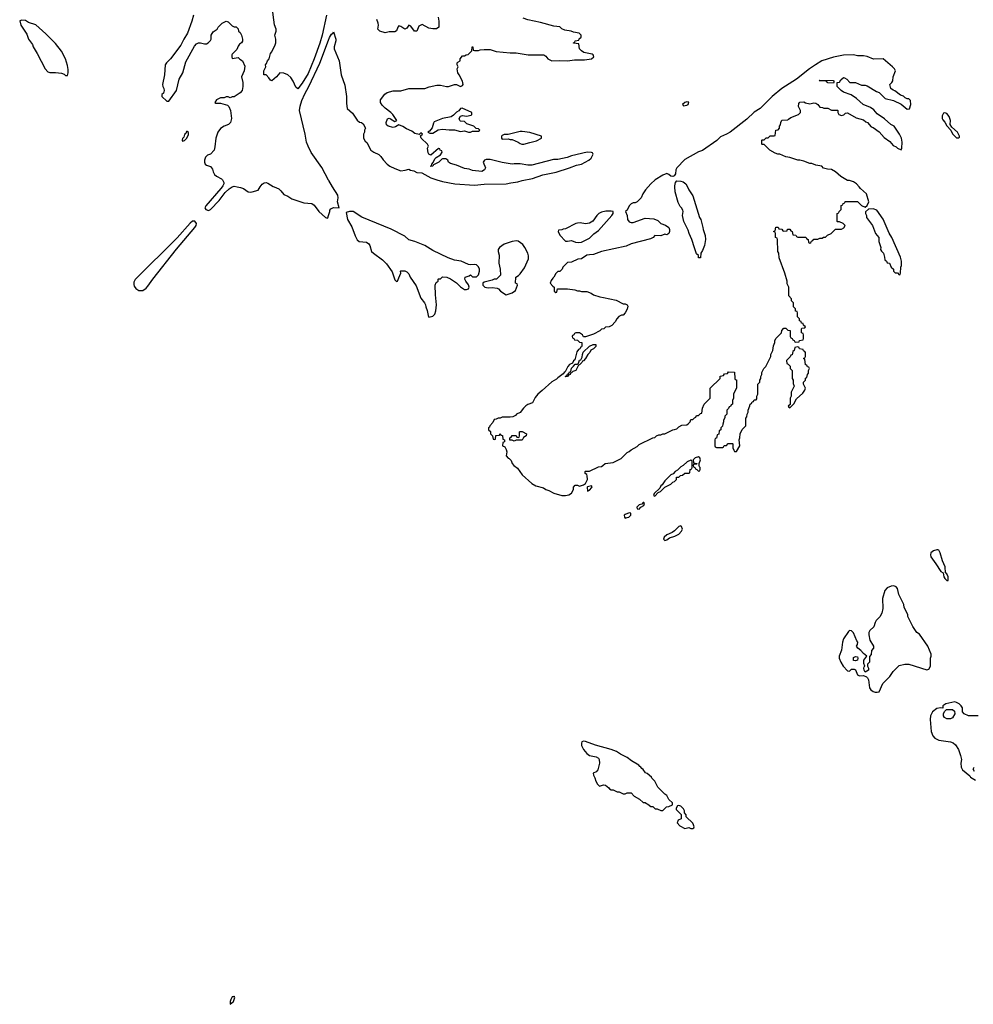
# Model space of a CAD drawing. Header units: inches. Extents: x 2494115 to 2685112, y 774173 to 915163.
# Tile 13 of 215: x 2526888 to 2536498, y 821761 to 831685. Entities that reach past the tile are written whole.
import ezdxf

# ---------------------------------------------------------------- set-up
doc = ezdxf.new("R2010")
doc.units = ezdxf.units.IN
doc.header["$MEASUREMENT"] = 0
for name, color, linetype in [('C5822', 7, 'Continuous'), ('C5823', 7, 'Continuous'), ('C5832', 7, 'Continuous'), ('C5833', 7, 'Continuous')]:
    doc.layers.add(name, color=color, linetype=linetype)

msp = doc.modelspace()

# ---------------------------------------------------------------- linework, layer by layer
at = {"layer": 'C5822', "color": 5, "elevation": 20}
for points in [[(2528927.4, 830000), (2528916, 829984), (2528763.5, 829810), (2528755.2, 829790), (2528762.2, 829770), (2528790, 829760.4), (2528812, 829770), (2528896.9, 829863.1), (2528958.6, 829941.4), (2528998.8, 829981.2), (2529027.4, 830000)], [(2529078.1, 830000), (2529113.5, 829993.5), (2529141.7, 829981.7), (2529190, 829950.3), (2529210, 829946.2), (2529230, 829948.2), (2529290, 829966.5), (2529312.5, 830000)], [(2529453, 830000), (2529500.3, 829980.3), (2529521, 829961), (2529550, 829922.3), (2529590, 829904.9), (2529630, 829878), (2529750, 829838), (2529833.5, 829833.5), (2529856.3, 829816.3), (2529901.3, 829750), (2529970, 829690.8), (2529990, 829684.7), (2529992.3, 829687.7), (2530000, 829711.3)]]:
    msp.add_lwpolyline(points, dxfattribs=at)
for points in [[(2528654, 829653.9), (2528630, 829652.9), (2528605.3, 829634.7), (2528474.3, 829485.7), (2528052.4, 829067.5), (2528039.1, 829040.9), (2528037, 829017), (2528040.6, 829000.6), (2528056.9, 828976.9), (2528090, 828955.2), (2528130, 828955.7), (2528161.6, 828978.4), (2528179.8, 829000.2), (2528230, 829070.7), (2528468.2, 829371.8), (2528652.3, 829590), (2528666.1, 829610), (2528670.6, 829630)], [(2529050, 821842), (2529044.9, 821835.1), (2529030, 821835.1), (2529014.9, 821810), (2529008.6, 821788.6), (2529010, 821761), (2529041.6, 821790), (2529054.5, 821830)]]:
    msp.add_lwpolyline(points, close=True, dxfattribs=at)
at = {"layer": 'C5823', "color": 5, "elevation": 20}
for points in [[(2529979.6, 831730), (2529937.2, 831530), (2529911, 831449), (2529856.9, 831290), (2529796, 831144), (2529735.9, 831044.1), (2529690, 830989.5), (2529670, 831005.2), (2529645.3, 831065.3), (2529621, 831101), (2529590, 831127.8), (2529550, 831147), (2529510, 831148.7), (2529476, 831110), (2529430, 831068.7), (2529416.4, 831076.4), (2529400.2, 831100.2), (2529370, 831128), (2529349.1, 831129.1), (2529349.3, 831170.7), (2529368, 831210), (2529366, 831230), (2529376.4, 831243.6), (2529386, 831270), (2529402, 831290), (2529415.3, 831344.7), (2529430, 831362), (2529463.7, 831430), (2529469.3, 831450), (2529469.2, 831489.2), (2529458, 831530), (2529474, 831570), (2529473.2, 831590), (2529454, 831634), (2529431.3, 831810)], [(2528638.8, 831730), (2528622.8, 831670), (2528578.8, 831550), (2528540.7, 831490), (2528510.4, 831429.6), (2528406, 831290), (2528366, 831250), (2528354.8, 831230), (2528346.5, 831130), (2528326.9, 831030), (2528329.1, 831010), (2528341.3, 830990), (2528344.2, 830970), (2528335.4, 830944.6), (2528320.5, 830930), (2528319.3, 830910), (2528370, 830863), (2528390, 830862.8), (2528468.7, 830970), (2528494.7, 831085.3), (2528531.5, 831150), (2528561.7, 831258.3), (2528650, 831418), (2528670, 831442), (2528690, 831452), (2528710, 831452), (2528750, 831442), (2528770, 831442), (2528786, 831450), (2528810, 831474), (2528818, 831490), (2528818, 831530), (2528836.4, 831563.6), (2528878, 831590), (2528888, 831610), (2528929.3, 831650.7), (2528970, 831671.3), (2528990, 831664.7), (2529030, 831622), (2529050, 831612), (2529070, 831611.3), (2529091.1, 831591.1), (2529094, 831570), (2529110, 831554), (2529122, 831530), (2529132, 831490), (2529131.6, 831468.4), (2529122, 831450), (2529103.5, 831436.5), (2529090, 831418), (2529076, 831384), (2529030, 831338), (2529024.7, 831330), (2529024.7, 831310), (2529030, 831294), (2529090, 831302), (2529105.4, 831285.4), (2529132, 831270), (2529156.9, 831216.9), (2529151, 831170), (2529124.7, 831110), (2529138, 831050), (2529138, 831010), (2529131.3, 830970), (2529111.1, 830948.9), (2529050, 830908.7), (2529030, 830908), (2529010, 830898), (2528990, 830906), (2528970, 830906), (2528950, 830898), (2528910, 830898), (2528870, 830878), (2528854, 830850), (2528864.7, 830844.7), (2528910, 830844.7), (2528982, 830822), (2528994, 830810), (2529012, 830770), (2529021, 830690), (2529011.3, 830650), (2528990.8, 830629.2), (2528946.8, 830613.2), (2528910, 830588), (2528886, 830550), (2528864.7, 830490), (2528855.3, 830404.7), (2528846, 830370), (2528810.8, 830329.2), (2528782, 830318), (2528761, 830299), (2528751.3, 830270), (2528751.3, 830250), (2528758, 830230), (2528770, 830218), (2528810, 830204.7), (2528830, 830178), (2528836.4, 830150), (2528850, 830123.8), (2528870, 830106.3), (2528921.2, 830081.2), (2528932.9, 830070), (2528944.1, 830044.1), (2528943.8, 830030), (2528934.5, 830010), (2528927.4, 830000)], [(2530000, 830066.7), (2529934.1, 830194.1), (2529826.4, 830346.4), (2529793.3, 830410), (2529778.7, 830450), (2529764.2, 830530), (2529708.2, 830770), (2529713.1, 830813.1), (2529729.9, 830870.1), (2529761.5, 830938.5), (2529802, 831010), (2529913.4, 831246.6), (2530000, 831478.1)], [(2529312.5, 830000), (2529331.6, 830028.4), (2529350, 830041.7), (2529370, 830043.6), (2529390, 830038.5), (2529443.8, 830003.8), (2529453, 830000)], [(2529027.4, 830000), (2529030, 830001.7), (2529050, 830005.2), (2529078.1, 830000)]]:
    msp.add_lwpolyline(points, dxfattribs=at)
for points in [[(2526910, 831680.9), (2526887.7, 831672.3), (2526898.8, 831630), (2526959.9, 831539.9), (2526978, 831490), (2527015.2, 831435.2), (2527024.9, 831410), (2527064.1, 831344.1), (2527144, 831190), (2527170, 831158), (2527191.1, 831151.1), (2527248.9, 831151.1), (2527310, 831144.7), (2527334.4, 831134.4), (2527350, 831122), (2527370, 831122), (2527377, 831150), (2527376.6, 831183.4), (2527370, 831224), (2527350.7, 831290), (2527310, 831366.3), (2527250, 831443.6), (2527150, 831543.6), (2527050, 831632.6), (2526977.7, 831657.7), (2526944.9, 831675.1)], [(2528570, 830558), (2528561, 830539), (2528550, 830528), (2528540.7, 830499.3), (2528530, 830488), (2528526, 830470), (2528530, 830461), (2528550, 830468), (2528573.2, 830490), (2528587.3, 830527.3), (2528587.3, 830547.3), (2528576.4, 830556.4)]]:
    msp.add_lwpolyline(points, close=True, dxfattribs=at)
at = {"layer": 'C5832', "color": 5, "elevation": 20}
for points in [[(2530000, 829711.3), (2530012.7, 829750), (2530013.6, 829766.4), (2530022.7, 829777.3), (2530050, 829790.7), (2530106, 829790), (2530089.3, 829850), (2530098, 829890), (2530094.8, 829914.8), (2530041.4, 830000)], [(2533220.5, 830000), (2533194, 829970), (2533166.8, 829930), (2533150, 829888), (2533110, 829848), (2533090, 829838), (2533070, 829838), (2533050, 829828), (2533031.1, 829808.9), (2533010, 829766), (2532994, 829750), (2533010.9, 829710.9), (2533014.8, 829670), (2533030, 829646.8), (2533050, 829640.7), (2533070, 829642), (2533190, 829682.8), (2533276.9, 829676.9), (2533319.8, 829659.8), (2533350, 829632), (2533395.3, 829615.3), (2533430, 829591.3), (2533438, 829570), (2533438, 829550), (2533431.1, 829528.9), (2533410, 829518), (2533390, 829522), (2533350, 829506), (2533290, 829508), (2533271, 829489), (2533243.5, 829476.5), (2533050, 829424), (2532999.5, 829400.5), (2532752, 829350), (2532670, 829317.2), (2532630, 829316), (2532602, 829310), (2532550, 829275.3), (2532514, 829270), (2532450, 829242), (2532410, 829238), (2532362, 829190), (2532354, 829170), (2532332.7, 829147.3), (2532310, 829146), (2532290, 829126), (2532272, 829090), (2532259.6, 829080.4), (2532243.6, 829056.4), (2532234, 829030), (2532259.6, 828999.6), (2532274, 828990), (2532274, 828950), (2532290, 828934), (2532302, 828938), (2532308, 828972), (2532410, 828971.3), (2532483.6, 828963.6), (2532510, 828952), (2532530, 828952), (2532550, 828944.7), (2532603.6, 828943.6), (2532646.8, 828926.8), (2532670, 828911.3), (2532734, 828890), (2532770, 828886), (2532897.3, 828857.3), (2532970, 828822), (2532990, 828822), (2533011.1, 828811.1), (2533016.9, 828796.9), (2533010, 828766), (2532990.9, 828729.1), (2532970, 828708), (2532952.7, 828707.3), (2532925.4, 828694.6), (2532904.7, 828670), (2532890, 828638), (2532856.9, 828603.1), (2532830, 828588), (2532792.7, 828587.3), (2532774, 828570), (2532750, 828566), (2532734, 828550), (2532670, 828515.3), (2532590, 828488), (2532568.7, 828488.7), (2532558, 828510), (2532530, 828528), (2532492.7, 828527.3), (2532478, 828522), (2532472.7, 828507.3), (2532458, 828502), (2532454, 828490), (2532458, 828478), (2532472.7, 828472.7), (2532478, 828458), (2532510, 828454), (2532530, 828434), (2532552.7, 828432.7), (2532552.7, 828392.7), (2532550, 828386), (2532538, 828382), (2532532.7, 828367.3), (2532518, 828362), (2532503.6, 828336.4), (2532482, 828258), (2532470, 828246), (2532458, 828222), (2532430, 828208), (2532412, 828190), (2532384.7, 828135.3), (2532374, 828130), (2532364.7, 828115.3), (2532310, 828075.3), (2532299.1, 828060.9), (2532250, 828034), (2532153.4, 827946.6), (2532107.9, 827912.1), (2532081.6, 827878.4), (2532056.8, 827823.2), (2532010, 827805.2), (2531988.1, 827791.9), (2531964.7, 827770), (2531930, 827726), (2531894, 827710), (2531883.6, 827696.4), (2531856.9, 827683.1), (2531830, 827678), (2531750, 827678), (2531730, 827668), (2531710, 827668), (2531690, 827658), (2531670, 827655.3), (2531656, 827624), (2531624.7, 827590), (2531622, 827578), (2531614, 827570), (2531614, 827550), (2531632.7, 827532.7), (2531634, 827510), (2531654, 827490), (2531658, 827458), (2531670, 827454), (2531682, 827458), (2531687.3, 827492.7), (2531722, 827498), (2531730, 827514), (2531738, 827498), (2531752.7, 827492.7), (2531758, 827458), (2531774, 827450), (2531774, 827430), (2531758, 827422), (2531754, 827390), (2531778, 827378), (2531791.6, 827351.6), (2531798, 827330), (2531792, 827290), (2531810, 827266), (2531821, 827261), (2531841, 827241), (2531851, 827210), (2531866, 827190), (2531904.1, 827164.1), (2531950, 827099.1), (2532050, 827010.7), (2532090, 826987), (2532166.6, 826966.6), (2532190, 826951), (2532220.5, 826940.5), (2532270, 826914), (2532350, 826890.8), (2532390, 826887.7), (2532423.1, 826896.9), (2532450, 826914), (2532468, 826950), (2532468.4, 826971.6), (2532487.3, 826992.7), (2532510, 826994), (2532530, 826984.7), (2532570, 826998), (2532590, 827011.3), (2532608.7, 827050), (2532607.3, 827087.3), (2532602, 827102), (2532586, 827110), (2532586, 827130), (2532590, 827134), (2532630, 827134), (2532720.4, 827179.6), (2532750, 827182), (2532766, 827190), (2532788.4, 827211.6), (2532870, 827222), (2532950, 827262), (2533010, 827322), (2533030, 827332), (2533049.1, 827350.9), (2533110, 827382), (2533130, 827402), (2533270, 827472), (2533287.3, 827472.7), (2533306, 827490), (2533330, 827502), (2533350, 827502), (2533370, 827512), (2533390, 827512), (2533468.4, 827551.6), (2533487.3, 827552.7), (2533510, 827562), (2533530, 827582), (2533560.4, 827599.6), (2533610, 827602), (2533626, 827610), (2533646, 827630), (2533650, 827654), (2533670, 827654), (2533687.3, 827672.7), (2533702, 827678), (2533710, 827694), (2533730, 827694), (2533750, 827714), (2533762, 827718), (2533768, 827770), (2533786, 827810), (2533846, 827870), (2533846, 827970), (2533946, 828070), (2533947.3, 828092.7), (2533982, 828098), (2533990, 828114), (2534022, 828118), (2534030, 828134), (2534092.7, 828132.7), (2534094, 828070), (2534098, 828058), (2534110, 828054), (2534112.7, 828047.3), (2534112.7, 827972.7), (2534082, 827910), (2534082, 827870), (2534072.7, 827847.3), (2534071.6, 827808.4), (2534058, 827802), (2534052.7, 827787.3), (2534038, 827782), (2534032.7, 827767.3), (2534014, 827750), (2534014, 827710), (2533992.7, 827687.3), (2533992.7, 827672.7), (2533982, 827650), (2533982, 827630), (2533972.7, 827607.3), (2533971.6, 827588.4), (2533954, 827570), (2533954, 827550), (2533938, 827542), (2533932.7, 827507.3), (2533918, 827502), (2533911.6, 827468.4), (2533898, 827462), (2533894, 827450), (2533894, 827390), (2533898, 827378), (2533910, 827374), (2533970, 827374), (2533982, 827378), (2533987.3, 827392.7), (2534010, 827394), (2534028.4, 827411.6), (2534070, 827414), (2534074, 827410), (2534074, 827370), (2534084.7, 827344.7), (2534090, 827334), (2534110, 827334), (2534146, 827390), (2534138, 827450), (2534146, 827470), (2534148, 827510), (2534170, 827554), (2534207.3, 827592.7), (2534207.3, 827667.3), (2534216.4, 827683.6), (2534218, 827710), (2534228, 827730), (2534228, 827750), (2534247.3, 827792.7), (2534248, 827810), (2534262, 827818), (2534270, 827834), (2534282, 827838), (2534290, 827854), (2534310, 827854), (2534316.4, 827863.6), (2534318, 827890), (2534326, 827910), (2534328, 828010), (2534347.3, 828032.7), (2534348, 828050), (2534358, 828070), (2534358, 828090), (2534368, 828110), (2534368, 828130), (2534388, 828170), (2534408, 828190), (2534458, 828290), (2534458, 828310), (2534478, 828350), (2534483.1, 828396.9), (2534498, 828430), (2534498, 828450), (2534510, 828474), (2534566, 828530), (2534567.3, 828552.7), (2534590, 828574), (2534610, 828574), (2534630, 828554), (2534652.7, 828552.7), (2534654, 828490), (2534658, 828478), (2534672.7, 828472.7), (2534678, 828458), (2534692.7, 828452.7), (2534698, 828438), (2534710, 828434), (2534742, 828438), (2534747.3, 828452.7), (2534782, 828458), (2534786, 828470), (2534786, 828510), (2534782, 828522), (2534766, 828530), (2534766, 828570), (2534770, 828574), (2534802, 828578), (2534806, 828590), (2534787.3, 828607.3), (2534782, 828622), (2534767.3, 828627.3), (2534762, 828642), (2534746, 828650), (2534746, 828670), (2534726, 828690), (2534726, 828730), (2534722, 828742), (2534707.3, 828747.3), (2534706, 828770), (2534686, 828790), (2534686, 828830), (2534666, 828850), (2534666, 828870), (2534640.4, 828900.4), (2534638, 828990), (2534623.1, 829023.1), (2534622, 829050), (2534598, 829130), (2534543.1, 829283.1), (2534538, 829330), (2534528.9, 829348.9), (2534526, 829470), (2534522, 829482), (2534506, 829490), (2534506, 829530), (2534502, 829542), (2534486, 829550), (2534502, 829558), (2534507.3, 829592.7), (2534530, 829594), (2534538, 829578), (2534570, 829574), (2534578, 829558), (2534590, 829554), (2534622, 829558), (2534627.3, 829572.7), (2534650, 829574), (2534658, 829558), (2534674, 829550), (2534678, 829518), (2534710, 829514), (2534718, 829498), (2534730, 829494), (2534810, 829494), (2534818, 829478), (2534834, 829470), (2534838, 829438), (2534850, 829434), (2534862, 829438), (2534867.3, 829452.7), (2534882, 829458), (2534890, 829474), (2534930, 829474), (2534950, 829482), (2534976.4, 829483.6), (2534990, 829494), (2535010, 829494), (2535030, 829514), (2535066, 829530), (2535110, 829574), (2535170, 829574), (2535194.6, 829585.4), (2535206, 829610), (2535186, 829630), (2535150, 829646), (2535130, 829646), (2535126, 829650), (2535126, 829730), (2535142, 829738), (2535147.3, 829752.7), (2535166, 829770), (2535167.3, 829812.7), (2535182, 829818), (2535187.3, 829832.7), (2535202, 829838), (2535207.3, 829852.7), (2535330, 829851.3), (2535371.1, 829811.1), (2535410, 829794), (2535428.7, 829811.3), (2535444, 829850), (2535420.9, 829930), (2535362, 829982), (2535346.5, 830000)], [(2533616.9, 830000), (2533631.1, 829971.1), (2533671.3, 829910), (2533738, 829690), (2533751.3, 829670), (2533774, 829590), (2533774.8, 829570), (2533795.5, 829510), (2533798, 829470), (2533790.6, 829410), (2533770, 829358), (2533752, 829330), (2533750, 829286), (2533730, 829286), (2533727.3, 829307.3), (2533710, 829326), (2533686.8, 829386.8), (2533662.7, 829470), (2533635.3, 829530), (2533624.7, 829564.7), (2533582, 829650), (2533568.7, 829710), (2533573.2, 829750), (2533570, 829766), (2533558, 829790), (2533542.7, 829802.7), (2533523.2, 829843.2), (2533493.2, 829950), (2533490.1, 830000)], [(2536547.3, 824667.3), (2536450, 824668.7), (2536406, 824690), (2536388.4, 824708.4), (2536388, 824750), (2536375.3, 824770), (2536355.3, 824790), (2536330, 824804), (2536311.6, 824808.4), (2536222, 824790), (2536192, 824770), (2536192.7, 824747.3), (2536168.9, 824748.9), (2536130, 824740.7), (2536087.4, 824710), (2536067.7, 824670), (2536063.1, 824630), (2536073.4, 824510), (2536090, 824466), (2536110, 824443.1), (2536150, 824422.4), (2536270, 824405.5), (2536295.3, 824395.3), (2536317.3, 824377.3), (2536350.4, 824330.4), (2536370.6, 824270), (2536378, 824230), (2536373.4, 824190), (2536375.5, 824150), (2536390, 824124), (2536463, 824063), (2536471.3, 824050), (2536519.9, 824019.9)], [(2536509, 824109), (2536498, 824130), (2536506, 824150)]]:
    msp.add_lwpolyline(points, dxfattribs=at)
for points in [[(2530210, 829752.7), (2530178, 829742), (2530190.7, 829670), (2530235.6, 829595.6), (2530270, 829506.8), (2530290, 829467.3), (2530310, 829448), (2530383, 829443), (2530407, 829427), (2530418, 829410), (2530432.4, 829350), (2530452.7, 829330), (2530543.2, 829263.2), (2530583.1, 829223.1), (2530642, 829142), (2530670, 829062), (2530682, 829050), (2530690, 829046), (2530694, 829050), (2530710, 829082), (2530728, 829130), (2530726, 829150), (2530730, 829154), (2530770, 829152), (2530790, 829142), (2530810, 829122), (2530822, 829090), (2530882.2, 829002.2), (2530930, 828877.3), (2530967.3, 828830), (2530977.3, 828810), (2530979.1, 828790), (2530994.7, 828754.7), (2531002.8, 828702.8), (2531010, 828686.8), (2531050, 828698), (2531070, 828718), (2531082.7, 828750), (2531089.3, 828810), (2531077.2, 828910), (2531075.3, 829010), (2531084.7, 829035.3), (2531106, 829050), (2531106, 829070), (2531110, 829074), (2531130, 829074), (2531150, 829092), (2531191.1, 829091.1), (2531230, 829072), (2531290, 829031.3), (2531330, 828991), (2531370, 828964.7), (2531390, 828964.7), (2531410, 828972), (2531417.2, 828990), (2531412.3, 829012.3), (2531384, 829050), (2531375.3, 829070), (2531378, 829090), (2531416.4, 829103.6), (2531430, 829114), (2531450, 829094), (2531490, 829094), (2531510, 829114), (2531522, 829150), (2531522, 829170), (2531510, 829195.3), (2531490, 829213.2), (2531470, 829217.2), (2531430, 829214), (2531410, 829219), (2531338, 829250), (2531270, 829260.7), (2531204.9, 829284.9), (2531050, 829358), (2530970, 829408), (2530870.8, 829450.8), (2530810, 829466), (2530770, 829503.5), (2530630, 829574.3), (2530335.3, 829695.3), (2530250, 829752.3)], [(2532850, 829756), (2532795.1, 829755.1), (2532750, 829745.1), (2532724.9, 829730), (2532704.9, 829710), (2532664.5, 829655.5), (2532630, 829634), (2532590, 829628.7), (2532537.5, 829637.5), (2532510, 829635.1), (2532492, 829630), (2532390, 829578), (2532365.4, 829574.6), (2532350, 829566), (2532318, 829562), (2532314, 829550), (2532330, 829514), (2532390, 829454), (2532410, 829452), (2532450, 829458), (2532490, 829442.8), (2532518, 829438), (2532550, 829444), (2532630, 829482), (2532674.9, 829525.1), (2532720.1, 829559.9), (2532855.3, 829710), (2532868.7, 829730), (2532868, 829750)], [(2535490, 829779), (2535443.6, 829776.4), (2535412.7, 829747.3), (2535412, 829730), (2535422, 829710), (2535422, 829690), (2535481, 829610), (2535511.3, 829530), (2535544.7, 829490), (2535544.7, 829450), (2535564.7, 829390), (2535562, 829370), (2535571.6, 829351.6), (2535592, 829330), (2535604.7, 829290), (2535606, 829266), (2535622, 829250), (2535630, 829234), (2535652, 829230), (2535671.6, 829191.6), (2535694, 829170), (2535694, 829150), (2535710, 829134), (2535732.7, 829132.7), (2535750, 829114), (2535762, 829118), (2535766, 829130), (2535768, 829190), (2535774, 829206), (2535773.2, 829250), (2535765.2, 829290), (2535678, 829490), (2535651.8, 829531.8), (2535590, 829673.2), (2535525.2, 829765.2)], [(2531894.8, 829454.8), (2531852, 829450), (2531770, 829422), (2531723, 829390), (2531710.7, 829370), (2531710.7, 829350), (2531718.8, 829310), (2531716, 829230), (2531731, 829170), (2531731.6, 829108.4), (2531691.6, 829068.4), (2531670, 829068), (2531650, 829058), (2531570, 829038), (2531554, 829030), (2531554, 829010), (2531574, 828990), (2531610, 828981), (2531650, 828984.7), (2531699.6, 828979.6), (2531712.7, 828972.7), (2531734, 828950), (2531790, 828912), (2531830, 828924.7), (2531850, 828931.3), (2531883.1, 828956.9), (2531906, 829010), (2531902, 829022), (2531886, 829030), (2531888, 829090), (2531914.6, 829105.4), (2531930, 829122), (2531975.1, 829184.9), (2532014, 829274), (2532014.6, 829305.4), (2532009, 829330), (2531979, 829390), (2531957.5, 829417.5), (2531935.5, 829435.5), (2531911.9, 829451.9)], [(2532390, 828086), (2532386, 828090), (2532402, 828098), (2532407.3, 828112.7), (2532422, 828118), (2532430, 828134), (2532442, 828138), (2532448.4, 828171.6), (2532467.3, 828192.7), (2532487.3, 828212.7), (2532510, 828214), (2532518, 828222), (2532530, 828254), (2532542, 828258), (2532556.4, 828283.6), (2532558, 828310), (2532567.3, 828332.7), (2532630, 828394), (2532668.7, 828411.3), (2532694, 828410), (2532694, 828390), (2532670, 828368), (2532644.7, 828355.3), (2532632, 828330), (2532612, 828310), (2532591.1, 828268.9), (2532570, 828246), (2532558, 828242), (2532554, 828230), (2532530, 828206), (2532518, 828202), (2532492, 828150), (2532462, 828138), (2532450, 828126), (2532438, 828122), (2532434, 828110), (2532418, 828102), (2532410, 828088)], [(2534730, 828386), (2534698, 828382), (2534694, 828350), (2534678, 828342), (2534672.7, 828307.3), (2534658, 828302), (2534652.7, 828287.3), (2534614, 828250), (2534618, 828218), (2534632.7, 828212.7), (2534652.7, 828192.7), (2534654, 828170), (2534674, 828150), (2534674, 828070), (2534682, 828050), (2534683.6, 828016.4), (2534692, 827990), (2534662, 827930), (2534662, 827890), (2534652, 827870), (2534654, 827806), (2534634, 827790), (2534638, 827778), (2534650, 827774), (2534690, 827814), (2534716.4, 827863.6), (2534780.2, 827919.8), (2534802, 827950), (2534808.7, 827970), (2534786, 828010), (2534786, 828030), (2534806, 828050), (2534807.3, 828072.7), (2534822, 828078), (2534826, 828110), (2534836.4, 828123.6), (2534838, 828150), (2534846, 828170), (2534842, 828182), (2534827.3, 828187.3), (2534822, 828202), (2534807.3, 828207.3), (2534802, 828262), (2534786, 828270), (2534802, 828278), (2534806, 828290), (2534806, 828330), (2534802, 828342), (2534787.3, 828347.3), (2534782, 828362), (2534747.3, 828367.3), (2534742, 828382)], [(2531870, 827438), (2531850, 827446), (2531827.3, 827447.3), (2531826, 827470), (2531842, 827478), (2531850, 827494), (2531890, 827494), (2531898, 827478), (2531910, 827474), (2531922, 827478), (2531926, 827490), (2531926, 827530), (2531930, 827534), (2531950, 827534), (2531994, 827510), (2531992, 827490), (2531964.7, 827475.3), (2531950, 827446), (2531890, 827446)], [(2533650, 827246), (2533614, 827230), (2533574, 827190), (2533550, 827178), (2533516.9, 827143.1), (2533494, 827130), (2533472.7, 827107.3), (2533450, 827098), (2533390, 827038), (2533363.6, 826996.4), (2533350, 826986), (2533338, 826962), (2533282, 826910), (2533274, 826890), (2533290, 826882), (2533322, 826918), (2533346, 826930), (2533388, 826972), (2533450, 827002), (2533470, 827022), (2533486, 827030), (2533506, 827050), (2533507.3, 827072.7), (2533530, 827074), (2533548.4, 827091.6), (2533567.3, 827092.7), (2533590, 827114), (2533630, 827114), (2533642, 827118), (2533646, 827150), (2533662, 827158), (2533666, 827170), (2533666, 827230), (2533662, 827242)], [(2533730, 827279), (2533694, 827270), (2533674, 827250), (2533678, 827218), (2533714, 827210), (2533710, 827206), (2533678, 827202), (2533674, 827190), (2533678, 827178), (2533692.7, 827172.7), (2533698, 827158), (2533712.7, 827152.7), (2533730, 827134), (2533742, 827138), (2533746, 827150), (2533746, 827170), (2533738, 827178), (2533735.3, 827190), (2533735.3, 827210), (2533748.7, 827250), (2533742, 827270)], [(2532650, 826986), (2532610, 826978), (2532606.8, 826973.2), (2532610, 826934), (2532630, 826942), (2532655.3, 826970), (2532656.4, 826976.4)], [(2533178, 826818), (2533170, 826818), (2533156.9, 826803.1), (2533130, 826794), (2533106, 826770), (2533110, 826754), (2533130, 826752), (2533148.4, 826771.6), (2533178, 826790), (2533186, 826810)], [(2533030, 826715.3), (2532990, 826699), (2532981, 826690), (2532982, 826670), (2532990, 826662), (2533010, 826666), (2533026, 826670), (2533046, 826690), (2533046, 826710)], [(2533550, 826582), (2533530, 826577.2), (2533487.7, 826532.3), (2533464, 826516), (2533410, 826491.6), (2533384, 826470), (2533376, 826450), (2533382.5, 826442.5), (2533390, 826436), (2533410, 826440.7), (2533438, 826462), (2533490, 826478.8), (2533530, 826498), (2533559, 826530), (2533568.7, 826550), (2533557.2, 826577.2)], [(2536130, 826342.7), (2536096, 826330), (2536070.7, 826310), (2536066, 826290), (2536070.7, 826270), (2536122, 826202), (2536170, 826124.7), (2536194, 826110), (2536201, 826070), (2536210, 826052), (2536230, 826032), (2536246, 826034), (2536244, 826070), (2536230, 826098), (2536218, 826110), (2536213.2, 826170), (2536189, 826230), (2536165.2, 826310), (2536150, 826338), (2536142, 826342)], [(2535697.2, 825977.2), (2535670, 825975.4), (2535630, 825957.2), (2535605.2, 825930), (2535581.8, 825850), (2535588, 825750), (2535577.6, 825702.4), (2535555.1, 825664.9), (2535519.3, 825630), (2535508.2, 825610), (2535495.1, 825564.9), (2535455.5, 825530), (2535444.9, 825510), (2535443.8, 825483.8), (2535456, 825430), (2535491.3, 825370), (2535492, 825350), (2535472.7, 825327.3), (2535470, 825286), (2535452.7, 825267.3), (2535451, 825209), (2535432, 825190), (2535432, 825170), (2535442, 825150), (2535442, 825130), (2535410, 825108.7), (2535399, 825130), (2535395.3, 825150), (2535398, 825162), (2535406, 825170), (2535396.4, 825196.4), (2535395.3, 825230), (2535426, 825270), (2535390, 825295.3), (2535366.3, 825326.3), (2535335.3, 825350), (2535322, 825370), (2535332.5, 825387.5), (2535335.1, 825410), (2535324.4, 825424.4), (2535290, 825506), (2535270, 825525.1), (2535250, 825529.6), (2535239.9, 825520.1), (2535190, 825443.7), (2535179.5, 825410), (2535169.1, 825330), (2535146.4, 825270), (2535146.4, 825250), (2535162, 825210), (2535187.6, 825170), (2535230, 825122), (2535250, 825118.8), (2535270, 825140.4), (2535297.6, 825137.6), (2535312, 825132), (2535330, 825081), (2535350, 825072), (2535390, 825076), (2535422, 825062), (2535432.5, 825052.5), (2535441.6, 825030), (2535451, 824950), (2535466.8, 824930), (2535490, 824914.8), (2535510, 824907.7), (2535530, 824906.8), (2535550, 824912), (2535586.3, 824993.7), (2535655.3, 825064.7), (2535690, 825116), (2535750, 825174.8), (2535809.3, 825190.7), (2535850, 825187.7), (2536030, 825133), (2536050, 825138.8), (2536067, 825170), (2536066, 825250), (2536072.7, 825270), (2536072.7, 825290), (2536041.2, 825370), (2535955.3, 825490), (2535928.7, 825510), (2535889.1, 825569.1), (2535838, 825670), (2535838, 825690), (2535802, 825762), (2535799, 825790), (2535749.2, 825890), (2535732.9, 825952.9), (2535722, 825970)], [(2535310, 825221.2), (2535290, 825225.2), (2535290, 825257.3), (2535310, 825266.8), (2535330, 825264.7), (2535334.4, 825250), (2535330, 825229)], [(2536230, 824638), (2536208, 824650), (2536198, 824670), (2536198, 824690), (2536208, 824712), (2536228, 824732), (2536290, 824732), (2536310, 824714), (2536311.6, 824688.4), (2536290, 824648), (2536270, 824638)], [(2532570, 824412.3), (2532554.4, 824405.6), (2532548.2, 824391.8), (2532550.5, 824370), (2532569.1, 824330), (2532601.7, 824290), (2532630, 824270.3), (2532696.2, 824256.2), (2532720.3, 824240.3), (2532728.8, 824228.8), (2532732.4, 824190), (2532714.4, 824125.6), (2532695.8, 824104.2), (2532667.4, 824090), (2532670.6, 824070), (2532684, 824044), (2532693.4, 824010), (2532710, 823980.7), (2532730, 823958), (2532770, 823972), (2532790, 823971.3), (2532823.6, 823943.6), (2532831.6, 823931.6), (2532850, 823922), (2532870, 823922), (2532910, 823902), (2532930, 823902), (2532970, 823882), (2532990, 823882), (2533010, 823892), (2533050, 823892), (2533079.6, 823859.6), (2533134, 823830), (2533170, 823794), (2533190, 823794), (2533203.6, 823783.6), (2533219.6, 823779.6), (2533250, 823754), (2533270, 823754), (2533292.7, 823732.7), (2533311.6, 823731.6), (2533350, 823714), (2533370, 823714), (2533407.3, 823752.7), (2533430, 823754), (2533466, 823770), (2533466, 823790), (2533430, 823826), (2533410, 823866), (2533390, 823878), (2533318, 823950), (2533288, 824010), (2533259, 824039), (2533254, 824050), (2533210, 824088.7), (2533195.1, 824095.1), (2533170, 824129), (2533156.6, 824136.6), (2533149, 824150), (2533136.6, 824156.6), (2533126, 824170), (2533054.1, 824214.2), (2533010, 824249.2), (2532942.5, 824282.5), (2532902, 824310), (2532848, 824330), (2532691.7, 824371.7), (2532590.9, 824409.1)], [(2533530, 823766), (2533518, 823762), (2533503.6, 823736.4), (2533503.6, 823723.6), (2533552.7, 823672.7), (2533554, 823630), (2533524.7, 823615.3), (2533514, 823590), (2533539.6, 823559.6), (2533590, 823532), (2533630, 823542), (2533650, 823534), (2533670, 823534), (2533682, 823538), (2533686, 823550), (2533678, 823570), (2533670, 823586), (2533606, 823650), (2533606, 823670), (2533586, 823690), (2533586, 823710), (2533578, 823730), (2533550, 823758)]]:
    msp.add_lwpolyline(points, close=True, dxfattribs=at)
at = {"layer": 'C5833', "color": 5, "elevation": 20}
for points in [[(2531104.9, 831710), (2531112.4, 831670), (2531111.8, 831608.2), (2531087.5, 831592.5), (2531050, 831592), (2531010, 831600.9), (2530945.4, 831634.6), (2530910, 831618), (2530890, 831569), (2530868, 831570), (2530830, 831618), (2530810, 831628), (2530790, 831598), (2530770, 831588.7), (2530730, 831615.3), (2530710, 831622), (2530698, 831610), (2530686, 831574), (2530670, 831562), (2530610, 831561.2), (2530570, 831553.2), (2530518, 831570), (2530497.2, 831590), (2530503.7, 831630), (2530502, 831650), (2530486.2, 831686.2)], [(2530000, 831478.1), (2530010, 831504.9), (2530030, 831539.1), (2530045.2, 831550), (2530050, 831562), (2530073.7, 831490), (2530075.3, 831470), (2530055.8, 831410), (2530058, 831390), (2530107.2, 831270), (2530127, 831130), (2530165.7, 831025.7), (2530180.3, 830910), (2530179.9, 830839.9), (2530187.3, 830790), (2530242, 830742), (2530290, 830672), (2530312.7, 830652.7), (2530334, 830650), (2530350, 830634), (2530372, 830590), (2530362, 830570), (2530362, 830550), (2530354, 830530), (2530354, 830490), (2530370, 830462), (2530386, 830446), (2530427.3, 830370), (2530458, 830350), (2530507.3, 830327.3), (2530527.5, 830307.5), (2530550, 830271.3), (2530591, 830230), (2530618, 830210), (2530670, 830184), (2530730, 830162.8), (2530772.9, 830167.1), (2530810, 830178), (2530827.5, 830167.5), (2530859.8, 830159.8), (2530890, 830146), (2530939.6, 830139.6), (2531032, 830090), (2531092, 830070), (2531150, 830053.4), (2531274, 830030), (2531470, 830015.8), (2531570, 830025.5), (2531790, 830030.5), (2531838, 830042), (2531908, 830050), (2531950, 830063.8), (2532054.5, 830085.5), (2532160.5, 830119.5), (2532292.7, 830147.3), (2532428, 830190), (2532500.7, 830219.3), (2532548, 830230), (2532622, 830270), (2532648, 830290), (2532666, 830330), (2532662, 830342), (2532650, 830346), (2532608, 830348), (2532448.1, 830311.9), (2532404.5, 830295.5), (2532310, 830277.2), (2532265.8, 830274.2), (2532050, 830219), (2532010, 830219), (2531930, 830233.2), (2531870, 830233.2), (2531850, 830228.7), (2531750, 830244), (2531630, 830274.5), (2531590, 830276), (2531572, 830270), (2531558, 830250), (2531581, 830190), (2531572, 830170), (2531546.4, 830153.6), (2531450, 830166), (2531417.5, 830177.5), (2531370, 830186), (2531290, 830219), (2531230, 830235.3), (2531210, 830248), (2531202, 830270), (2531183.1, 830283.1), (2531150, 830284), (2531140.7, 830279.3), (2531110.5, 830249.5), (2531059.6, 830220.4), (2531050, 830208.7), (2531030, 830206), (2531028, 830210), (2531042, 830218), (2531042, 830230), (2531054.6, 830245.4), (2531070, 830282), (2531084, 830296), (2531130, 830322), (2531146, 830350), (2531142, 830362), (2531126, 830370), (2531122, 830382), (2531110, 830386), (2531030, 830318), (2531010, 830328), (2531003.1, 830343.1), (2530998, 830390), (2531008, 830410), (2530998, 830430), (2530935.3, 830490), (2530927.3, 830512.7), (2530946, 830530), (2530930, 830546), (2530912.7, 830527.3), (2530870, 830539), (2530840.7, 830560.7), (2530786.2, 830586.2), (2530750, 830609.3), (2530710, 830624), (2530676.7, 830603.3), (2530650, 830599.6), (2530602, 830610), (2530584.2, 830624.2), (2530580.5, 830650), (2530594.8, 830685.2), (2530610, 830691), (2530625.8, 830685.8), (2530670, 830658), (2530688, 830670), (2530649, 830730), (2530629, 830750), (2530570, 830791.6), (2530541.6, 830821.6), (2530522.4, 830850), (2530523.5, 830876.5), (2530566.6, 830933.4), (2530589.7, 830950.3), (2530650, 830967), (2530730, 830968.7), (2530810, 830990.5), (2530970, 830990.7), (2531013, 831007), (2531090, 831023.8), (2531130, 831025.5), (2531190, 831011), (2531210, 831011.3), (2531270, 831031.3), (2531291.3, 831031.3), (2531330, 831012), (2531350, 831022), (2531358, 831030), (2531350, 831066), (2531318, 831130), (2531302, 831150), (2531298, 831190), (2531306, 831210), (2531298, 831230), (2531298, 831250), (2531302, 831258), (2531326, 831270), (2531326, 831290), (2531350, 831322), (2531370, 831322), (2531388.4, 831331.6), (2531407.3, 831332.7), (2531446, 831370), (2531448.4, 831411.6), (2531454, 831410), (2531458, 831378), (2531470, 831374), (2531510, 831374), (2531530, 831382), (2531570, 831384.7), (2531630, 831384.7), (2531690, 831364), (2531830, 831350.7), (2531890, 831350.8), (2532010.7, 831330.7), (2532170, 831331.3), (2532190, 831318), (2532210.7, 831290.7), (2532250, 831270.8), (2532330, 831274.8), (2532410, 831270.7), (2532480.1, 831279.9), (2532578.6, 831281.4), (2532650, 831291), (2532674, 831310), (2532668.7, 831330), (2532656.6, 831336.6), (2532573.6, 831353.6), (2532548, 831370), (2532528, 831390), (2532522, 831442), (2532467.3, 831447.3), (2532467.3, 831452.7), (2532482, 831458), (2532487.3, 831472.7), (2532522, 831478), (2532527.3, 831492.7), (2532546, 831510), (2532546, 831530), (2532527.3, 831547.3), (2532470, 831559), (2532446, 831570), (2532380.2, 831580.2), (2532350, 831594), (2532330, 831612), (2532270, 831619.3), (2532135.9, 831655.9), (2532010, 831682), (2531961.1, 831701.1)], [(2535346.5, 830000), (2535320.7, 830030), (2535290, 830051.6), (2535250, 830064), (2535230, 830064), (2535212.5, 830072.5), (2535163.2, 830103.2), (2535108, 830150), (2535070, 830175.3), (2535030, 830179), (2534990, 830189), (2534970, 830208), (2534910, 830219), (2534870, 830235.3), (2534850, 830235.3), (2534790, 830259), (2534750, 830269), (2534730, 830269), (2534650, 830295.3), (2534610, 830302), (2534550, 830328), (2534528.9, 830328.9), (2534500.4, 830340.4), (2534446, 830370), (2534390, 830426), (2534370, 830426), (2534366, 830430), (2534366, 830470), (2534370, 830474), (2534390, 830474), (2534410, 830494), (2534430, 830494), (2534450, 830514), (2534490, 830514), (2534502, 830518), (2534508.4, 830571.6), (2534530, 830574), (2534546, 830590), (2534546, 830610), (2534554.6, 830625.4), (2534558, 830650), (2534570, 830672), (2534630, 830674), (2534636.4, 830683.6), (2534660.2, 830699.8), (2534738, 830730), (2534755.3, 830750), (2534755.3, 830770), (2534738, 830810), (2534740.4, 830839.6), (2534750, 830852), (2534790, 830858), (2534806, 830846), (2534850, 830838), (2534890, 830846), (2534910, 830844.7), (2534931.1, 830831.1), (2534950, 830804.7), (2534979.6, 830799.6), (2534992.7, 830792.7), (2535031.6, 830791.6), (2535070, 830772), (2535130, 830774), (2535134, 830770), (2535132, 830750), (2535142, 830730), (2535170, 830718), (2535193.6, 830726.4), (2535210, 830742), (2535230, 830744.7), (2535316.9, 830696.9), (2535390, 830676), (2535416, 830656), (2535431.3, 830650), (2535470, 830604.7), (2535490, 830598), (2535550, 830556), (2535598.8, 830498.8), (2535658, 830458), (2535690, 830418), (2535722, 830402), (2535734, 830390), (2535770, 830374), (2535778, 830390), (2535782, 830450), (2535774, 830490), (2535754, 830530), (2535702, 830610), (2535668.7, 830630), (2535604.1, 830684.1), (2535530, 830735.3), (2535494.8, 830774.8), (2535460.9, 830800.9), (2535389.6, 830829.6), (2535322, 830890), (2535266.3, 830926.3), (2535190, 830955.3), (2535168, 830970), (2535126, 831010), (2535127.3, 831052.7), (2535150, 831054), (2535163.1, 831076.9), (2535190, 831102), (2535199.6, 831099.6), (2535223.6, 831083.6), (2535252.7, 831052.7), (2535311.1, 831051.1), (2535370, 831024.7), (2535410, 831024.7), (2535430, 831018), (2535522, 830962), (2535551, 830951), (2535610, 830891.3), (2535694, 830870), (2535770, 830832), (2535830, 830782.8), (2535854, 830786), (2535868.7, 830830), (2535866, 830870), (2535850, 830886), (2535830, 830888), (2535810, 830898), (2535793.6, 830913.6), (2535764, 830924), (2535708.9, 830968.9), (2535690, 830975.3), (2535668.7, 830990), (2535658, 831030), (2535678, 831050), (2535688.7, 831070), (2535692, 831110), (2535714.5, 831170), (2535702.7, 831190), (2535682.7, 831210), (2535590, 831288.7), (2535492.7, 831287.3), (2535430, 831313.2), (2535390, 831321.2), (2535330, 831321.2), (2535290, 831329.2), (2535190, 831326.6), (2535090, 831307), (2534971.3, 831270), (2534907.7, 831230), (2534846.8, 831190), (2534716.1, 831083.9), (2534568.5, 830990), (2534470, 830909.6), (2534348.9, 830791.1), (2534290, 830751.6), (2534216.7, 830683.3), (2534047.7, 830552.2), (2534010.3, 830529.7), (2533950, 830502.9), (2533912.5, 830467.5), (2533770, 830366.6), (2533728.5, 830351.5), (2533590, 830274.5), (2533510.7, 830190), (2533498.8, 830170), (2533496, 830130), (2533482, 830110), (2533470, 830104), (2533450, 830109), (2533430, 830125.2), (2533410, 830133.3), (2533370, 830118.3), (2533290.5, 830070), (2533247, 830030), (2533220.5, 830000)], [(2530041.4, 830000), (2530002.3, 830062.3), (2530000, 830066.7)], [(2533490.1, 830000), (2533489.4, 830010.6), (2533495.3, 830044.7), (2533510, 830062), (2533550, 830058), (2533574, 830050), (2533602, 830030), (2533616.9, 830000)]]:
    msp.add_lwpolyline(points, dxfattribs=at)
for points in [[(2535090, 831046), (2535032.7, 831047.3), (2535026, 831050), (2535022, 831062), (2535010, 831066), (2534946, 831070), (2534950, 831074), (2535087.3, 831072.7), (2535094, 831070), (2535094, 831050)], [(2533610, 830856.2), (2533590, 830851.5), (2533568.4, 830830), (2533576.9, 830816.9), (2533610, 830821.6), (2533625.2, 830830), (2533631.8, 830851.8)], [(2531346, 830794), (2531330, 830788), (2531314.8, 830765.2), (2531290, 830752.7), (2531258.7, 830721.3), (2531235.1, 830704.9), (2531150, 830687.6), (2531064.6, 830655.4), (2531056.7, 830643.3), (2531045.2, 830594.8), (2531019.1, 830560.9), (2531002, 830550), (2531022, 830542), (2531050, 830541), (2531106, 830574), (2531150, 830582.8), (2531214.4, 830574.4), (2531270, 830574), (2531330, 830558.8), (2531370, 830564.7), (2531410, 830552), (2531430, 830552), (2531450, 830562), (2531510, 830562), (2531526, 830570), (2531510, 830586), (2531487.3, 830587.3), (2531466, 830610), (2531394.6, 830634.6), (2531370, 830658), (2531330, 830662), (2531322, 830670), (2531315.3, 830690), (2531330, 830712), (2531350, 830718), (2531390, 830712), (2531436.4, 830723.6), (2531446, 830730), (2531446, 830750)], [(2536210, 830746), (2536198, 830742), (2536184.7, 830715.3), (2536184.7, 830690), (2536190, 830674), (2536211.6, 830651.6), (2536230, 830614), (2536272.7, 830572.7), (2536290, 830534), (2536330, 830494), (2536350, 830494), (2536358, 830502), (2536358, 830510), (2536338, 830550), (2536282, 830602), (2536266, 830630), (2536268, 830670), (2536255.3, 830710), (2536230, 830738)], [(2531950, 830559), (2531930, 830559), (2531810, 830528), (2531770, 830528), (2531750, 830518), (2531744.7, 830510), (2531742, 830490), (2531750, 830482), (2531810, 830484.7), (2531830, 830478), (2531850, 830478), (2531910, 830451), (2531930, 830436), (2531948.4, 830431.6), (2531970, 830431.3), (2532030, 830446), (2532095.5, 830464.5), (2532146, 830490), (2532146, 830510), (2532030, 830548.7)]]:
    msp.add_lwpolyline(points, close=True, dxfattribs=at)

doc.saveas('drawing.dxf')
